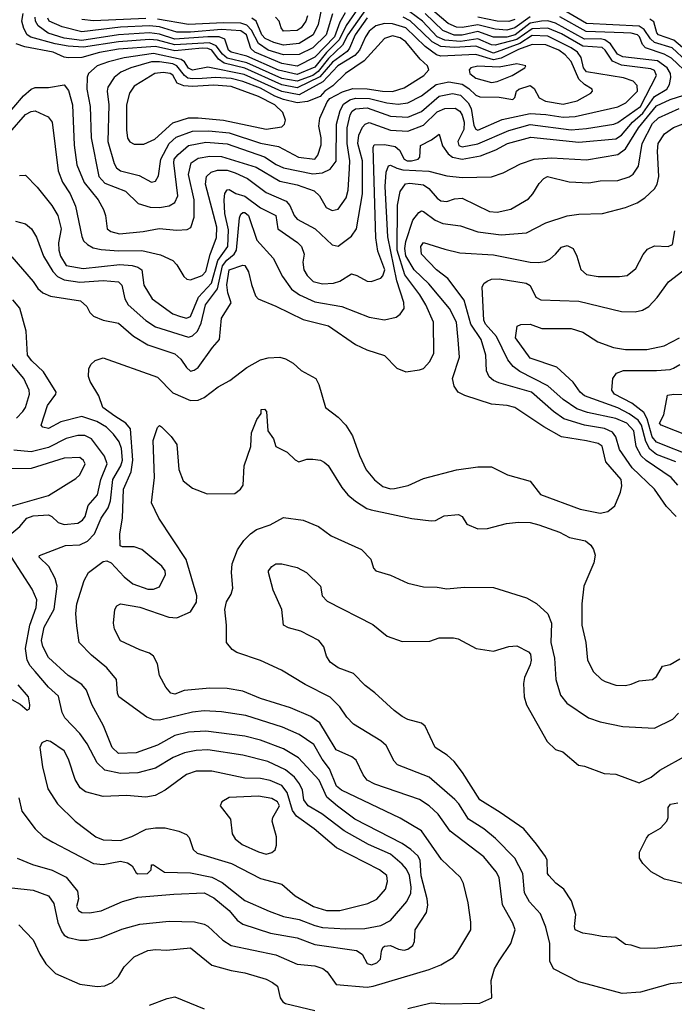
# Model space of a CAD drawing. Extents: x 501367 to 657802, y 482273 to 547541.
# Tile 102 of 256: x 551746 to 555117, y 502992 to 508063. Entities that reach past the tile are written whole.
import ezdxf

# ---------------------------------------------------------------- set-up
doc = ezdxf.new("R2010")
doc.units = 0

msp = doc.modelspace()

# ---------------------------------------------------------------- linework, layer by layer
at = {"layer": '0CON20XD'}
for points in [[(553535, 508125.8), (553436, 507985), (553408.3, 507931.7), (553336.7, 507863.2), (553282.9, 507795), (553255, 507775.4), (553175, 507746.8), (553095, 507760.6), (552915, 507841.1), (552815, 507864.7), (552789.8, 507885), (552757.7, 507927.7), (552722.8, 507942.8), (552545, 507933), (552455, 507956.8), (552415, 507960.1), (552255, 507947.9), (552075, 507921), (551995.8, 507925.8), (551928.3, 507938.2), (551802.5, 507972.5), (551784.7, 507985), (551767.4, 508017.4), (551756.7, 508055), (551764.4, 508095)], [(553501.2, 508138.8), (553427.5, 508032.5), (553390.9, 507959.1), (553326.5, 507893.4), (553265, 507817.6), (553175, 507780.9), (553077.9, 507802.1), (552915, 507874.5), (552835, 507895.5), (552821.2, 507905), (552803, 507963), (552773.8, 507973.8), (552715.1, 507975.1), (552545, 507963), (552465, 507988.7), (552415, 507995.5), (552255, 507984.9), (552065, 507956.1), (551975, 507968), (551892.6, 507992.6), (551841, 508031), (551826.8, 508055), (551826.1, 508075)], [(553306.1, 508155), (553282.5, 508037.5), (553256.8, 507985), (553185, 507940.3), (553105, 507931.1), (553055, 507944.4), (553010.5, 507965), (552992.6, 507985), (552964.3, 508054.3), (552940.7, 508070.7)], [(554375, 508078.1), (554295, 508021.5), (554255, 508008.8), (554195, 508013.4), (554105, 508036.9), (554025, 508021.9), (553995, 508024), (553952.5, 508042.5), (553850, 508130)], [(555179.4, 507849.4), (555105, 507917.6), (555014.5, 507944.5), (554993.3, 507963.3), (554961.9, 508011.9), (554935, 508029.5), (554665, 508043.5), (554545, 508112.7)], [(551615, 507496.2), (551765, 507671.1), (551805, 507704.7), (551825, 507712.7), (551895, 507714), (551975, 507726.5), (551997.9, 507697.9), (552017.8, 507625), (552026.2, 507416.2), (552040.5, 507315), (552078.1, 507225), (552149.6, 507135), (552177.5, 507085), (552187.9, 507055), (552196.9, 506985), (552215, 506972), (552259.1, 506959.1), (552381.2, 506971.2), (552463.5, 506986.5), (552555, 506979.6), (552607.9, 506982.1), (552627.4, 506992.6), (552644.7, 507045.3), (552643.5, 507135), (552614.8, 507265.2), (552629.6, 507325), (552665, 507349), (552725, 507360.5), (552785, 507357.3), (552962.9, 507302.9), (553085, 507230.6), (553175, 507212.2), (553261.7, 507181.7), (553289.6, 507155), (553324.7, 507094.7), (553355, 507080.4), (553385, 507087.5), (553426.4, 507145), (553436.4, 507185), (553443.7, 507296.3), (553445.8, 507335), (553432.3, 507425), (553432.3, 507505), (553448.1, 507571.9), (553458.7, 507591.3), (553475, 507603.6), (553535, 507608.7), (553655, 507565.5), (553745, 507560.9), (553815, 507590.4), (553905, 507668.4), (553975, 507682.5), (554015, 507673.5), (554054.9, 507634.9), (554070, 507605), (554085, 507517.9), (554095, 507499.5), (554105, 507494.4), (554231, 507549), (554375, 507579.1), (554455, 507574.2), (554545, 507560.2), (554606.7, 507563.3), (554825, 507614.3), (554867.8, 507635), (554926.7, 507695), (554925, 507722.9), (554905, 507746.7), (554855, 507763.6), (554665, 507794.3), (554649.7, 507815), (554637.4, 507867.4), (554618.4, 507895), (554585, 507917.8), (554465, 507978.5), (554385, 507980.5), (554320.4, 507939.6), (554185, 507890.5), (554095, 507926.8), (553985, 507919.2), (553914, 507924), (553869.3, 507949.3), (553819, 507999), (553756.3, 508056.3), (553721.3, 508075)], [(551695, 507481.8), (551775, 507574.2), (551805, 507590.5), (551825, 507594.1), (551891.7, 507561.7), (551912.2, 507535), (551944.2, 507285), (551965.9, 507225.9), (552005, 507166.5), (552032.7, 507102.7), (552065, 506945.8), (552075, 506924.4), (552094.2, 506904.2), (552125, 506888.4), (552165, 506879.5), (552255, 506871.5), (552375, 506873.9), (552471, 506851), (552535, 506822.1), (552555, 506800), (552590.2, 506740.2), (552606.9, 506726.9), (552625, 506723.3), (552685, 506745.3), (552704.9, 506765.1), (552727.1, 506852.9), (552759.5, 506940.5), (552760.4, 506995), (552702.2, 507215), (552707.2, 507255), (552732.2, 507277.8), (552765, 507287.1), (552815, 507288.2), (552855, 507274.8), (552918.2, 507245), (553015, 507173.3), (553118.3, 507128.3), (553136.6, 507106.6), (553158.4, 507055), (553175, 507034.8), (553267.9, 506985), (553355, 506902.5), (553385, 506896.5), (553455, 506947.5), (553480, 506985), (553511.3, 507165), (553511.4, 507335), (553486.6, 507425), (553492.2, 507467.8), (553510.7, 507509.3), (553525.2, 507524.8), (553545, 507532.6), (553655, 507494.4), (553745, 507489), (553825, 507519.4), (553895, 507588.5), (553934.3, 507605.7), (553987.4, 507607.4), (554012.1, 507592.1), (554025, 507571.1), (554035.1, 507535.1), (554032.7, 507497.3), (554001.3, 507435), (554007.6, 507415), (554025, 507407.5), (554105, 507423.2), (554265, 507492.4), (554375, 507523), (554585, 507495.1), (554665, 507501.6), (554805, 507525.2), (554825, 507533.3), (554942.4, 507615), (555025.2, 507775), (555015, 507800.3), (554995, 507809.8), (554845, 507828.2), (554798.4, 507848.4), (554761.3, 507905), (554745, 507919.1), (554645, 507927.1), (554535, 507989.9), (554465, 508019.2), (554385, 508015.4), (554305, 507959.9), (554195, 507931.3), (554175, 507932.7), (554105, 507964.5), (554015, 507950.5), (553935, 507956.4), (553894.7, 507974.7), (553820.7, 508055), (553755, 508102.7)], [(553535, 508072.7), (553473.3, 507985), (553444.6, 507915.4), (553431.7, 507898.3), (553356.9, 507843.1), (553292.2, 507767.8), (553175, 507712.4), (553095, 507727.4), (552905, 507813.6), (552798.4, 507838.4), (552769, 507859), (552735.1, 507905), (552715, 507913.6), (552685, 507916), (552545, 507902), (552445, 507924.2), (552255, 507910.2), (552156.4, 507893.6), (552065, 507868.5), (551995, 507865.8), (551975, 507868.8), (551918.1, 507895), (551772.8, 507922.8), (551727.9, 507937.9)], [(551745, 507260), (551775, 507261.2), (551835, 507200.6), (551912.1, 507105), (551942.9, 507055), (551958.7, 506985), (551946.5, 506913.5), (551946.9, 506875), (551955.6, 506845), (551985, 506796.9), (552071.9, 506781.9), (552261.4, 506801.4), (552325, 506797.5), (552355, 506788.8), (552375.5, 506775), (552384.6, 506695), (552427.5, 506625), (552535, 506547.3), (552574.7, 506534.7), (552605, 506525.4), (552625, 506534.6), (552666.9, 506633.1), (552734.1, 506705), (552766.9, 506823.1), (552817.4, 506895), (552820.9, 506980.9), (552801.7, 507065), (552798.3, 507135), (552802.6, 507167.4), (552815, 507187.3), (552825, 507188.8), (552858.2, 507168.2), (552905, 507153.4), (552985, 507094.3), (553064.4, 507055), (553075.6, 506985), (553176, 506916), (553197.1, 506895), (553210.4, 506855), (553204.6, 506814.6), (553208.5, 506775), (553226.4, 506745), (553257.1, 506715), (553305, 506702), (553362.5, 506705), (553393.6, 506716.4), (553455, 506754.5), (553481.4, 506745), (553535, 506715.5), (553555, 506714.4), (553605, 506731.9), (553616.1, 506743.9), (553626.1, 506773.9), (553590.3, 506870.3), (553579.4, 506939.4), (553566.7, 507405), (553571.7, 507418.3), (553625, 507419.6), (553679.2, 507409.2), (553701.4, 507391.4), (553725, 507344.3), (553740.6, 507335), (553763.8, 507335), (553797.1, 507345), (553805.7, 507355), (553810, 507415), (553866.6, 507443.4), (553905, 507472.5), (553922.2, 507412.2), (553951.8, 507371.8), (553975, 507354.8), (554025, 507343.8), (554119.2, 507360.8), (554198.2, 507391.8), (554258.5, 507425), (554377.9, 507457.9), (554625, 507431.1), (554815, 507448.8), (554845, 507468.7), (554901.8, 507535), (554955, 507580.7), (555015, 507666.9), (555077.5, 507705), (555091.2, 507728.8), (555099.1, 507765), (555096.4, 507785), (555079.6, 507815), (555030.5, 507850.5), (554851.4, 507871.4), (554823.9, 507885), (554788.5, 507938.5), (554758.6, 507958.6), (554735, 507964), (554655, 507963.1), (554505, 508045.3), (554465, 508057.5), (554432.2, 508055), (554375, 508044.6), (554297.1, 507985), (554255, 507972.5), (554185, 507973.2), (554105, 508001.5), (554025, 507983), (553983.5, 507983.5), (553925, 508006.2), (553833.7, 508093.7)], [(553421.8, 508098.2), (553395, 508049.5), (553366.5, 507975), (553265, 507869.9), (553175, 507823.4), (553095, 507836.5), (552956.3, 507895), (552935.2, 507915), (552913.3, 507985), (552885, 508004.5), (552785, 508012.7), (552625, 507998.8), (552555, 507998.8), (552465.5, 508025.5), (552415, 508031.7), (552265, 508023.6), (552065, 507999.4), (551963.8, 508026.2), (551898.4, 508055), (551890.6, 508070.6)], [(552395, 508068.9), (552126.7, 508056.7), (552065, 508063)], [(553357.2, 508092.8), (553324.8, 507985), (553255, 507918.3), (553185, 507883.1), (553105, 507881.5), (553025, 507906.1), (552975, 507940.6), (552939.3, 508009.3), (552914.8, 508034.8), (552885, 508044.5), (552795, 508046.6), (552615, 508038.7), (552455, 508064.9)], [(553227.5, 508082.5), (553220, 508055), (553195, 508021.2), (553175, 508006.3), (553105, 508004.2), (553091.4, 508021.4), (553082.1, 508055), (553063.1, 508075)], [(554295, 508064), (554265, 508053.5), (554204.9, 508055.1), (554105, 508074.9)], [(555195.8, 507775), (555102.4, 507865), (555064, 507885), (554967.8, 507917.8), (554953, 507935), (554937.5, 507975), (554926.3, 507985), (554895, 507993.9), (554854.9, 507994.9), (554662.6, 508002.6), (554526.7, 508076.7)], [(555213.9, 507873.9), (555115, 507957.2), (555034.7, 507985), (555026.7, 507995), (555011.7, 508051.7), (554990.5, 508065)], [(552465, 507096.1), (552515, 507104.2), (552545, 507121.8), (552559.4, 507155), (552539.4, 507325), (552542.1, 507345), (552561.1, 507368.9), (552615.4, 507415), (552705, 507432.3), (552815, 507423.2), (553006.2, 507356.2), (553066.6, 507316.6), (553105, 507299), (553255, 507269.3), (553305, 507273.4), (553345, 507292.2), (553375.7, 507334.3), (553377.1, 507525), (553396.6, 507595), (553412.9, 507627.1), (553445, 507650.5), (553475, 507657.8), (553546.5, 507656.5), (553635.6, 507634.4), (553695, 507628), (553745, 507635.2), (553815, 507671.3), (553891, 507729), (553955, 507742.6), (554025, 507731), (554058.7, 507708.7), (554095, 507673.8), (554115, 507664.8), (554214.5, 507664.5), (554285, 507651.2), (554295, 507662.5), (554303.5, 507695), (554315.5, 507705), (554375, 507723), (554395, 507708.8), (554420.8, 507660.8), (554452.8, 507642.8), (554545, 507628.4), (554615.6, 507645), (554686.9, 507685), (554695.4, 507695), (554693.8, 507705), (554655, 507728.1), (554625, 507756), (554585, 507847.1), (554555, 507882.4), (554521.7, 507905), (554455, 507933.9), (554385, 507934.2), (554315, 507908.8), (554225, 507864.3), (554185, 507855.3), (554095, 507884), (553915, 507874.8), (553892.3, 507882.3), (553833.9, 507923.9), (553735, 508020.3), (553665, 508041.1), (553625, 508042.6), (553579.7, 508030.3), (553545, 508002.9), (553526.1, 507975), (553496, 507905), (553472.4, 507877.6), (553383.4, 507825), (553306.7, 507743.3), (553185, 507675.3), (553095, 507692.8), (552901, 507781), (552715, 507817.6), (552635, 507803.2), (552615, 507813.7), (552595.1, 507845.1), (552577.5, 507857.5), (552435, 507888.7), (552283.3, 507866.7), (552203.9, 507846.1), (552145, 507824.3), (552100, 507785), (552094.1, 507765.9), (552092.4, 507705), (552108.7, 507615), (552114.3, 507455), (552153.4, 507255), (552185, 507221), (552289.9, 507179.9), (552356.6, 507116.6), (552416.9, 507096.9), (552465, 507096.1)], [(552425, 507225.6), (552445, 507231.4), (552461.1, 507258.9), (552472.6, 507345), (552515.8, 507424.2), (552552.3, 507457.7), (552635, 507488.5), (552719.3, 507490.7), (552825, 507479.9), (552985, 507427), (553079.2, 507409.2), (553182, 507355), (553265, 507344.7), (553280.4, 507365), (553297.7, 507417.7), (553297.9, 507455), (553286.6, 507515), (553290.9, 507555), (553329.8, 507640.2), (553343.1, 507656.9), (553408.4, 507691.6), (553462, 507708), (553535, 507706), (553613.9, 507693.9), (553665, 507692.8), (553725, 507711.1), (553826.4, 507775), (553852.5, 507805), (553846.4, 507825), (553808.7, 507858.7), (553735, 507947.8), (553705, 507968.4), (553665, 507978.7), (553624.5, 507965), (553518.9, 507851.1), (553423.9, 507785), (553357.9, 507722.1), (553316.7, 507695), (553293.1, 507666.9), (553228.6, 507641.4), (553175, 507635.1), (553105, 507651), (553059.2, 507669.2), (552985, 507710.4), (552895, 507744.5), (552835, 507759.2), (552755.1, 507765.1), (552685, 507760.6), (552635, 507757.3), (552612.1, 507762.1), (552594.3, 507775), (552555, 507824.4), (552535, 507835.1), (552465, 507846.1), (552425, 507845.6), (552318.5, 507815), (552266.8, 507793.2), (552232.1, 507765), (552199.6, 507715), (552196, 507695), (552205.2, 507625), (552199.7, 507435), (552232.2, 507322.2), (552245, 507300.4), (552265, 507283.5), (552360.3, 507260.3), (552425, 507225.6)], [(554175, 507738.9), (554205, 507744.3), (554282.5, 507775), (554346.2, 507815), (554352.5, 507825), (554306, 507836), (554215, 507818.5), (554105, 507823.4), (554069.2, 507815), (554060, 507805), (554063.6, 507785), (554095, 507762.2), (554175, 507738.9)], [(552335, 507422.1), (552385, 507422.3), (552442.5, 507447.5), (552535, 507531.1), (552615, 507556.7), (552665, 507557.7), (552794.8, 507545.2), (553015, 507498.1), (553095, 507510.8), (553109.2, 507525), (553114.7, 507545), (553101.1, 507585), (553060, 507625), (552975, 507666.6), (552835, 507718), (552745, 507726.2), (552635, 507718.5), (552591.2, 507721.2), (552556.2, 507736.2), (552535, 507777.1), (552520.8, 507785), (552485, 507790.2), (552441.4, 507785), (552375, 507743.8), (552335, 507720), (552311.7, 507685), (552295.2, 507624.8), (552296.2, 507496.2), (552301.7, 507451.7), (552312.9, 507432.9), (552335, 507422.1)], [(551724.7, 507024.7), (551775, 507011.5), (551805.8, 506985.8), (551832.3, 506942.3), (551867.9, 506845), (551916, 506766), (551940.1, 506740.1), (551975, 506722.3), (552055, 506711), (552175, 506719.4), (552255, 506712.1), (552272.6, 506695), (552286.6, 506625), (552303.9, 506595), (552395, 506513.4), (552445, 506480.2), (552615, 506427.1), (552635, 506434.2), (552661.5, 506458.5), (552680.7, 506499.3), (552703.3, 506595), (552763.8, 506676.2), (552790.1, 506795), (552812.1, 506825), (552850.6, 506855), (552862.2, 506875), (552878.3, 507041.7), (552885, 507060.8), (552895, 507069.2), (552905, 507069.8), (552924.2, 507055), (552966.9, 506926.9), (553050.9, 506835), (553099.7, 506739.7), (553145.5, 506675.5), (553186.4, 506646.4), (553265, 506609.2), (553404.8, 506584.8), (553545, 506531.5), (553625, 506517.1), (553685, 506531.1), (553705, 506545.7), (553725.5, 506575), (553724.5, 506605.5), (553687.9, 506717.9), (553640.8, 506945), (553627.1, 507202.9), (553632.1, 507277.9), (553645, 507309.2), (553655, 507313.3), (553687.2, 507297.2), (553719.5, 507289.5), (553852.7, 507282.7), (553945, 507259.4), (554025, 507250.2), (554175, 507253.1), (554235.3, 507274.7), (554325, 507321.1), (554395, 507344.1), (554485, 507351.9), (554665, 507340.2), (554825, 507367.7), (554865, 507397.5), (554933.1, 507505), (555025, 507619.4), (555095, 507651.7), (555197.9, 507685)], [(551705, 506841.4), (551814.5, 506715), (551838.9, 506678.9), (551865.8, 506655.8), (551905, 506639.7), (552059.2, 506615), (552092.2, 506585), (552106.9, 506555), (552126.7, 506536.7), (552175, 506515.4), (552255, 506499.2), (552332.5, 506432.5), (552405, 506388.2), (552545, 506341.8), (552576.2, 506315), (552605, 506271.9), (552625, 506253.1), (552645, 506257.1), (552665, 506270.8), (552738.6, 506375), (552774.5, 506415.5), (552785.5, 506525), (552834.2, 506605), (552816.8, 506656.8), (552813.3, 506696.7), (552825, 506775.2), (552895, 506798.5), (552905, 506796.9), (552924.5, 506765), (552939.3, 506699.3), (552960.6, 506640.6), (552974.3, 506624.3), (553065, 506587.5), (553205, 506518.5), (553336.7, 506486.7), (553475, 506390.8), (553533.1, 506363.1), (553624.1, 506334.1), (553688.3, 506268.3), (553735, 506250), (553805, 506258.9), (553825, 506266.7), (553858.3, 506301.7), (553878.2, 506345), (553876.7, 506505), (553837.3, 506595), (553806.2, 506646.2), (553728.5, 506748.5), (553690.2, 506875), (553691.7, 507108.3), (553705, 507177.1), (553732.6, 507217.4), (553755, 507221.6), (553825, 507211.9), (553852.5, 507192.5), (553895, 507143.4), (553915, 507130.6), (553945, 507126.5), (553985, 507140.7), (554025, 507143.9), (554165, 507075.6), (554205, 507070.9), (554275, 507087.5), (554365, 507140.5), (554388.9, 507165), (554420.5, 507219.5), (554444.8, 507245.2), (554463.8, 507255), (554575, 507228.2), (554677.1, 507222.9), (554735, 507232.5), (554825, 507235.3), (554885, 507253.6), (554905, 507266.9), (554931.6, 507308.4), (554951.3, 507425), (555005, 507528.1), (555035, 507557.8), (555142.5, 507605)], [(551705, 503592.7), (551815, 503580.3), (551895, 503550), (551921.5, 503511.5), (551942.7, 503412.7), (551963.1, 503365), (551975, 503348.8), (551995, 503336.9), (552055, 503322.5), (552092.7, 503322.7), (552165, 503336.5), (552271.7, 503378.3), (552365, 503404.7), (552515, 503420.3), (552646.4, 503416.4), (552695, 503405.4), (552714.7, 503394.7), (552791.7, 503321.7), (552835, 503295.3), (553065, 503247.1), (553175, 503199.4), (553265, 503190), (553306.7, 503176.7), (553329.7, 503159.7), (553376, 503095), (553535, 503081.2), (553565.4, 503085.4), (553855, 503170.8), (553914.2, 503195), (553977.3, 503232.7), (553996.5, 503255), (554068.1, 503375), (554069.5, 503415), (554055.6, 503514.4), (554030.5, 503615), (554015.6, 503645), (553917.9, 503737.9), (553815, 503886.2), (553705, 503950.7), (553402.5, 504095), (553377.8, 504115), (553341.6, 504205), (553303.2, 504255), (553260.1, 504330.1), (553185, 504382.2), (553099.1, 504419.1), (552909.7, 504479.7), (552785, 504498.4), (552695, 504503.7), (552635, 504496.7), (552465, 504455.4), (552435, 504456.4), (552400.5, 504470.5), (552256.7, 504575), (552249.5, 504595), (552244.5, 504665), (552194.5, 504725), (552115, 504790), (552052.9, 504855), (552039.5, 504940.5), (552035.4, 505005), (552039.6, 505055), (552078.2, 505175), (552100, 505215), (552175, 505272.5), (552195, 505276.2), (552216.1, 505266.1), (552283.5, 505193.5), (552327.9, 505157.9), (552405, 505130.5), (552435, 505129.7), (552465, 505141.8), (552495.8, 505205), (552494.7, 505225), (552478.2, 505248.2), (552375, 505334.7), (552335, 505348.8), (552275, 505348.8), (552264, 505354), (552260.8, 505415), (552275.9, 505495), (552280.4, 505645), (552320, 505735), (552328.6, 505795), (552315.8, 505955), (552292, 505985), (552235, 506021.3), (552174.6, 506065), (552153.8, 506125), (552109, 506199), (552099.7, 506225), (552101.5, 506265), (552112.9, 506287.1), (552135, 506307.5), (552175, 506322.1), (552455, 506222.1), (552535, 506141.2), (552625, 506101.1), (552665, 506103.6), (552695, 506117.5), (552768.1, 506171.9), (552827.5, 506205), (552915, 506270.9), (552985, 506311.1), (553025, 506320.9), (553085, 506324.6), (553115, 506316.4), (553153.3, 506293.3), (553195, 506255.8), (553270, 506215), (553286, 506184), (553320, 506065), (553386, 506015), (553425, 505974), (553459.7, 505919.7), (553495, 505817.5), (553530, 505745), (553572.2, 505692.2), (553615, 505658.4), (553655, 505646.9), (553675, 505648.6), (553746.7, 505663.3), (553825, 505700), (553995, 505744.5), (554105, 505760.5), (554175, 505759.5), (554258.2, 505718.2), (554375, 505686.7), (554428.2, 505618.2), (554632.5, 505542.5), (554735, 505521.7), (554775, 505530), (554810.6, 505559.4), (554839.8, 505630.2), (554847, 505663), (554842.4, 505695), (554763.8, 505785), (554745, 505866.8), (554725, 505880), (554665, 505893.9), (554535, 505914.1), (554445.6, 505965.6), (554295.7, 506065.7), (554256.2, 506076.2), (554175, 506082.3), (554037.4, 506127.4), (554004.4, 506145), (553982.5, 506175), (553973.8, 506215), (554010.7, 506325), (554003.7, 506413.7), (553995.2, 506505), (553959.2, 506575), (553852.7, 506702.7), (553777.6, 506775), (553735, 506846.9), (553729.6, 506885), (553735, 506920.9), (553769.5, 507030.5), (553801.1, 507068.9), (553815, 507078.1), (553825, 507075.6), (553885, 507030.8), (553925, 507013.1), (554015, 507000.7), (554105, 506970), (554225, 506955.2), (554355.3, 506964.7), (554455, 507017.2), (554565, 507051.8), (554625, 507060.4), (554746.1, 507063.9), (554865, 507095.3), (554925, 507119.3), (554965.6, 507144.4), (555015, 507192.1), (555028.9, 507215), (555037, 507255), (555030.2, 507385), (555034.2, 507425), (555065.6, 507474.4), (555112.7, 507507.3), (555185, 507535.2)], [(555126.2, 505505), (555076.4, 505555), (555015, 505644.5), (554899.2, 505755), (554835, 505849.6), (554814.8, 505914.8), (554798.1, 505938.1), (554756.9, 505956.9), (554654, 505974), (554547.9, 506007.9), (554495, 506044.2), (554381.2, 506145), (554212.9, 506192.9), (554185.3, 506205.3), (554164.1, 506224.1), (554149.1, 506255), (554145.3, 506335), (554121.6, 506415), (554068.4, 506495), (554035, 506619.1), (553950.6, 506730.6), (553892.1, 506775), (553815, 506856), (553811.8, 506895), (553825, 506914.4), (553935, 506881.5), (554011.4, 506861.4), (554185, 506852.2), (554374.7, 506814.7), (554415, 506812.9), (554452, 506818), (554475, 506828.9), (554505, 506854.4), (554535, 506891.9), (554565, 506899.4), (554595, 506884.2), (554615.4, 506845.4), (554635, 506776), (554665, 506750.5), (554725, 506740.5), (554835, 506739.4), (554874.4, 506745.6), (554919.3, 506780.7), (554955.8, 506854.2), (554979.4, 506880.6), (555015, 506898.6), (555085, 506894.4), (555106.5, 506905), (555118.9, 506975)], [(555134.7, 505665), (555099.7, 505705), (554972.1, 505792.1), (554946.5, 505816.5), (554919.4, 505865), (554907.8, 505945), (554871.9, 505985), (554815, 506009.1), (554669.6, 506039.6), (554615, 506059.2), (554545, 506106.2), (554465, 506176.6), (554321.4, 506251.4), (554286.5, 506276.5), (554260.2, 506310.2), (554201.6, 506431.6), (554145.2, 506495), (554136.5, 506515), (554126.4, 506685), (554135.3, 506704.7), (554153.4, 506716.6), (554175, 506726.5), (554215, 506728.6), (554354, 506705), (554375, 506694), (554403.3, 506633.3), (554429.7, 506619.7), (554625, 506612.7), (554845, 506559.2), (554915, 506557.9), (554953.3, 506566.7), (554985, 506585.6), (555028.1, 506631.9), (555087.6, 506712.4), (555160.2, 506769.8)], [(551732, 503745), (551811.9, 503711.9), (551912.2, 503682.2), (551985, 503646.2), (552043.8, 503575), (552048.5, 503535), (552038.1, 503495), (552048, 503475), (552065, 503465.7), (552105, 503463.5), (552165, 503473.1), (552275, 503520.9), (552355, 503543.1), (552539.6, 503559.6), (552695, 503565.9), (552745, 503541.3), (552825, 503475.3), (552865.5, 503425), (552895.6, 503405), (553038.1, 503358.1), (553174.7, 503334.7), (553265, 503299.5), (553479.6, 503269.6), (553510, 503250), (553535, 503202.5), (553557.5, 503195), (553585, 503205.6), (553604.3, 503225), (553608.6, 503265), (553616.2, 503285), (553625, 503290.8), (553655, 503295.5), (553696.6, 503276.6), (553725, 503271.1), (553745, 503275.5), (553770.6, 503295), (553779.4, 503315), (553781.4, 503375), (553840.5, 503465), (553848, 503502), (553844.6, 503535), (553813.8, 503653.8), (553807.9, 503735), (553796.2, 503756.2), (553760.2, 503790.2), (553715, 503820.8), (553471.8, 503945), (553383.1, 504013.1), (553328.1, 504058.1), (553287.1, 504147.1), (553182.2, 504262.2), (553105, 504307.3), (552985, 504353.2), (552905, 504373.8), (552705, 504398.8), (552615, 504393.3), (552545, 504375.8), (552455, 504327.1), (552345, 504287.1), (552255, 504283.7), (552221.5, 504315), (552176.9, 504426.9), (552116.9, 504536.9), (552090.1, 504610.1), (552065, 504638.8), (551995.2, 504685.2), (551895, 504778.8), (551864.5, 504834.5), (551858.9, 504865), (551871.3, 504935), (551923.5, 505026.5), (551938.4, 505145), (551929.2, 505185), (551896.2, 505246.2), (551846.7, 505295), (551847, 505303), (551981.2, 505355), (552055, 505358.2), (552095, 505377.2), (552131.1, 505415), (552165.2, 505495), (552201.1, 505548.9), (552214, 505585), (552224.6, 505695), (552267.3, 505765), (552274.9, 505795), (552270, 505855), (552258.5, 505888.5), (552228.9, 505928.9), (552192, 505965), (552142.7, 505992.7), (552065, 506018.8), (551957.6, 505992.4), (551895, 505957.9), (551865, 505964.4), (551855.8, 505975), (551888.7, 506075), (551931.9, 506135), (551933.1, 506145), (551869.1, 506249.1), (551808.8, 506305), (551785.3, 506335.3), (551778.7, 506458.7), (551747, 506577), (551710.1, 506620.1)], [(555125, 505785.5), (555025, 505824.3), (554990.9, 505850.9), (554970, 505890), (554947.8, 505975), (554930.1, 506000.1), (554885, 506032.1), (554825, 506063.3), (554655, 506125.8), (554632.5, 506145), (554596.6, 506196.6), (554512.5, 506272.5), (554375, 506319.3), (554298.2, 506425), (554307.5, 506485), (554326.4, 506493.6), (554375, 506495.5), (554435, 506472.2), (554585, 506471.9), (554645, 506453.1), (554723.4, 506403.4), (554803.3, 506375), (554864.6, 506364.6), (554974.6, 506364.6), (555065, 506383.6), (555144, 506425)], [(551728.8, 506011.2), (551762.6, 506045), (551775.2, 506065), (551796.8, 506135), (551794.2, 506155), (551766.8, 506215), (551705, 506288.3)], [(555215, 505811), (555025, 505886.9), (555003.5, 505915), (554976.8, 506006.8), (554959.4, 506039.4), (554897.3, 506087.3), (554808.8, 506135), (554795.3, 506155), (554799.6, 506215), (554818.5, 506241.5), (554855, 506256.7), (554934.2, 506255.8), (555025, 506255.7), (555095, 506260.8), (555112.5, 506267.5), (555145, 506287.2)], [(555196.6, 505916.6), (555048.8, 505975), (555041.2, 505985), (555062.6, 506027.4), (555081.7, 506128.3), (555115, 506134), (555163, 506133)], [(552937.5, 505905), (552940, 505935), (552966.4, 506003.6), (552990, 506035), (552990, 506055), (553007, 506057), (553017.5, 506045), (553023.3, 505945), (553053.3, 505905), (553064.1, 505864.1), (553123.8, 505835), (553165, 505796), (553183.6, 505786.4), (553225, 505800), (553255, 505800), (553295, 505794.2), (553314.5, 505784.5), (553335, 505766), (553404.1, 505654.1), (553436, 505616), (553475, 505583.1), (553534, 505545), (553555, 505537.8), (553765, 505493.3), (553865, 505481.2), (553887, 505483), (553932.4, 505507.6), (554005, 505514.2), (554024, 505505), (554048.8, 505465), (554105, 505441.1), (554155, 505442.2), (554251.7, 505468.3), (554315, 505474.4), (554375, 505473.1), (554419.5, 505460.5), (554525, 505424.3), (554576.6, 505396.6), (554658.6, 505378.6), (554687.2, 505357.2), (554701.4, 505335), (554708.9, 505305), (554701.9, 505265), (554650, 505145), (554640, 505055), (554640, 504945), (554661.4, 504855), (554669.2, 504765), (554701.2, 504705), (554741.2, 504665), (554760, 504655), (554815, 504635.7), (554865, 504634.3), (554895, 504640), (554935, 504658), (555005, 504664), (555025, 504680), (555055.9, 504734.1), (555095, 504742.5), (555145, 504770.8)], [(553745, 502971.1), (553865, 503000), (553935, 502994.3), (554115, 502998.6), (554176.7, 503025), (554173.5, 503115), (554191.4, 503175), (554215, 503216), (554274.3, 503305), (554296.4, 503375), (554285, 503410), (554232.2, 503505), (554214.6, 503645), (554199.6, 503675), (554135, 503751.2), (553963.1, 503883.1), (553900.7, 503970.7), (553855, 504013.8), (553805, 504046.2), (553574.2, 504125), (553535.7, 504145.7), (553514.4, 504174.4), (553479, 504249), (553456.4, 504266.4), (553375, 504302.7), (553325, 504384.5), (553290.9, 504440.9), (553245, 504474), (553139.6, 504519.6), (552985, 504567.2), (552895, 504604.6), (552815, 504618.9), (552725, 504620.4), (552592, 504608), (552545, 504589.4), (552524, 504595), (552499.2, 504625), (552466, 504685), (552456, 504745), (552434, 504785), (552415, 504800.8), (552365, 504816.9), (552265, 504864.2), (552234.6, 504924.6), (552229.5, 504955), (552235.7, 505025), (552245.6, 505044.4), (552265, 505054.2), (552365, 505037.5), (552514.3, 504985.7), (552555, 504982.5), (552625, 505012.9), (552656.6, 505063.4), (552658.6, 505095), (552603.2, 505283.2), (552462.9, 505495), (552424.5, 505574.5), (552439.5, 505705), (552433.3, 505895), (552455, 505962.5), (552465, 505972.5), (552475.9, 505965.9), (552525.8, 505915.8), (552554.4, 505875), (552565.6, 505745.6), (552588.3, 505688.3), (552635, 505650), (552710.5, 505620.5), (552853, 505623), (552883.3, 505645), (552896.2, 505665), (552901.2, 505765), (552936.2, 505865), (552937.5, 505905)], [(551705, 505418.1), (551747.3, 505452.7), (551782.2, 505495), (551815, 505508.4), (551895, 505512.6), (551911.8, 505505), (551943.8, 505473.8), (551975, 505462.4), (552045, 505470), (552070, 505485), (552082.4, 505505), (552099.1, 505560.9), (552145.9, 505615), (552162.8, 505695), (552196, 505775), (552182.6, 505815), (552114.8, 505904.8), (552081.9, 505921.9), (552045, 505922.2), (551985, 505905.7), (551895, 505859.6), (551805, 505837.1), (551716.5, 505846.5)], [(551702.2, 505557.8), (551895, 505612.7), (552035, 505700.6), (552055, 505719.2), (552083.5, 505775), (552075, 505793.1), (552055, 505807.3), (551975, 505805.3), (551805, 505752.2), (551705, 505749.8)], [(555165.5, 503104.5), (555095, 503097.1), (554943.3, 503055), (554847.9, 503047.9), (554625, 503108.5), (554494.2, 503175), (554475.6, 503215), (554475.8, 503305.8), (554455, 503390), (554427.7, 503457.7), (554370.5, 503520.5), (554346, 503566), (554337.3, 503665), (554295.2, 503745.2), (554196.3, 503846.3), (554135, 503896), (554057.1, 503945), (554007.8, 504025), (553986.9, 504046.9), (553855, 504162.2), (553691.4, 504225), (553673.9, 504243.9), (553633.5, 504325), (553605, 504348.8), (553465, 504435.6), (553430.8, 504470.8), (553394.4, 504524.4), (553345, 504573.5), (553215, 504638.8), (553093.3, 504713.3), (552985, 504763.1), (552863.7, 504803.7), (552839.5, 504819.5), (552810, 504855), (552810.9, 504945), (552801.6, 505025), (552811.6, 505065), (552834.7, 505105), (552843.2, 505135), (552835.8, 505215), (552840.1, 505259.9), (552867.6, 505332.4), (552900.1, 505379.9), (552934.8, 505415.2), (552965, 505436.6), (553035, 505461.3), (553105, 505498.9), (553205, 505484.5), (553285, 505453.1), (553350, 505405), (553506, 505335), (553553.8, 505285), (553568.3, 505238.3), (553580, 505225), (553655, 505201.5), (553745, 505160.8), (553825, 505141.4), (553895, 505140), (553945, 505131.1), (554035, 505140.6), (554185, 505138.6), (554355, 505085.6), (554406.9, 505056.9), (554465, 505002.2), (554484.7, 504955), (554481.3, 504855), (554500, 504775), (554506.1, 504665), (554530.8, 504585), (554563.6, 504543.6), (554675, 504468.1), (554735, 504446.2), (554852.2, 504422.2), (555015, 504414.6), (555108.8, 504461.2), (555138.8, 504491.2)], [(551741.3, 504055), (551757.2, 503987.2), (551825.5, 503895), (551866.8, 503856.8), (551916.3, 503826.3), (552126.6, 503716.6), (552175, 503712.4), (552265, 503728.6), (552300.8, 503720.8), (552324.6, 503704.6), (552345, 503670), (552355, 503663.5), (552403.3, 503665), (552422.5, 503685), (552425, 503710), (552435, 503710), (552492.3, 503672.3), (552625, 503668.4), (552735, 503647.5), (552789.1, 503619.1), (552905, 503526.1), (553031.2, 503471.2), (553104.1, 503444.1), (553185, 503428.3), (553265, 503397.4), (553305, 503388.4), (553425, 503380.2), (553523.4, 503383.4), (553605, 503398.8), (553655, 503424.1), (553739.2, 503520.8), (553759.5, 503565), (553761.3, 503595), (553752.5, 503655), (553737.5, 503687.5), (553714.5, 503714.5), (553654.6, 503765), (553541.8, 503815), (553416.1, 503885), (553302.5, 503972.5), (553231.2, 504015), (553209.6, 504045), (553202.3, 504095), (553186.8, 504126.8), (553161.4, 504161.4), (553115, 504199.5), (553023, 504243), (552895, 504275.8), (552715, 504302.3), (552655, 504299.2), (552595, 504287.5), (552536.7, 504263.3), (552445, 504208.1), (552355, 504183.4), (552265, 504180.6), (552185, 504198.7), (552144, 504235), (552092.7, 504332.7), (552055, 504387.3), (551977.5, 504467.5), (551964.3, 504495), (551945, 504578.9), (551894.7, 504625), (551825, 504706.5), (551799.2, 504735), (551783.6, 504763.6), (551776.2, 504823.8), (551798.9, 504945), (551831.2, 505035), (551833.4, 505075), (551810.8, 505130.8), (551702.9, 505295)], [(555163.4, 503296.6), (555015, 503280), (554940.5, 503280.5), (554895, 503296.7), (554865, 503300), (554815, 503336.2), (554745, 503340.8), (554692.1, 503352.1), (554645, 503358.1), (554605.8, 503375.8), (554602.3, 503392.3), (554608.9, 503455), (554587.5, 503525), (554547.1, 503585), (554506.3, 503616.3), (554470, 503655), (554464.5, 503665), (554461.4, 503735), (554453, 503753), (554407.6, 503817.6), (554341.4, 503895), (554220.4, 503980.4), (554115, 504045.6), (554025.9, 504185.9), (553982.7, 504242.7), (553947.1, 504275), (553885.8, 504315), (553834.4, 504425), (553815, 504439.5), (553745, 504458.6), (553716, 504475), (553674.6, 504504.6), (553575, 504596.9), (553525, 504634.4), (553465, 504695.7), (553385, 504725.6), (553345, 504754.2), (553325.8, 504785), (553312.7, 504832.7), (553286.7, 504865), (553193, 504913), (553130.3, 504930.3), (553103.8, 504945), (553096, 505025), (553051.4, 505125), (553026.7, 505215), (553026.7, 505225), (553044.1, 505245.9), (553065, 505260), (553095, 505260), (553175, 505240.8), (553223.3, 505215), (553294, 505145), (553304, 505095), (553328.3, 505068.3), (553565, 504948), (553638.3, 504888.3), (553715, 504860), (553857.5, 504862.5), (553905, 504880), (553979.5, 504879.5), (554003.9, 504873.9), (554095.9, 504824.1), (554185, 504810), (554265, 504834.2), (554305, 504838), (554365, 504808), (554376.2, 504795), (554380, 504765), (554375, 504740), (554344.6, 504675.4), (554340.5, 504645), (554343.3, 504575), (554355.7, 504535), (554461.2, 504345), (554505, 504303.8), (554542.3, 504292.3), (554624.1, 504224.1), (554655, 504218.8), (554755, 504181.2), (554815, 504178), (554935, 504133.3), (554997.4, 504162.6), (555041.7, 504198.3), (555183.8, 504276.2)], [(551705, 504561.5), (551748.1, 504538.1), (551785, 504507.5), (551797, 504513), (551798.8, 504535), (551790.8, 504575), (551738, 504638)], [(553395, 503474.7), (553539.2, 503510.8), (553585, 503534.4), (553629.5, 503585), (553639.5, 503625), (553636.5, 503655), (553598.9, 503685), (553377.2, 503797.2), (553262.7, 503895), (553170.8, 503960.8), (553150.8, 503990.8), (553123.2, 504083.2), (553095, 504118.9), (553035, 504143.9), (552985, 504155.3), (552905, 504156.2), (552735, 504192.7), (552655, 504192), (552605, 504176.1), (552495, 504095.6), (552442.6, 504067.4), (552395, 504058.1), (552295, 504067.1), (552175, 504061.5), (552085, 504086), (552057, 504107), (552030.7, 504150.7), (551997.1, 504255), (551975, 504297.5), (551905, 504345.7), (551885, 504350), (551860.5, 504339.5), (551850, 504315), (551863.3, 504215), (551891.4, 504101.4), (551940, 504025), (552032, 503935), (552137.5, 503855), (552175, 503839.2), (552265, 503836), (552324, 503856), (552396.3, 503893.7), (552445, 503901.1), (552495, 503900.5), (552565, 503884.5), (552605, 503866.7), (552618.8, 503851.2), (552638.7, 503788.7), (552660.5, 503770.5), (552836.9, 503716.9), (552985, 503639.3), (553095, 503610.9), (553165, 503551.5), (553258, 503495), (553325, 503476), (553395, 503474.7)], [(553015, 503766.2), (553045, 503773.3), (553062.1, 503787.9), (553068.2, 503811.8), (553067.7, 503855), (553045.3, 503935), (553049.7, 503955), (553082.9, 504015), (553073.9, 504035), (553045, 504052.1), (552975, 504063.8), (552825, 504057.8), (552786.5, 504035), (552778.2, 504015), (552831.8, 503945), (552840.2, 503870.2), (552854.7, 503844.7), (552891.1, 503815), (552975, 503776.7), (553015, 503766.2)], [(555175, 503611.5), (555066.8, 503636.8), (554996.7, 503675), (554955, 503716.7), (554936.7, 503745), (554936.7, 503775), (554973, 503847), (554986.2, 503865), (555045, 503900), (555078.1, 503935), (555085.7, 503955), (555085.8, 504005), (555096.6, 504023.4), (555135, 504028.9)], [(551740.6, 503400.6), (551815, 503324), (551849.7, 503249.7), (551880.4, 503200.4), (551930.7, 503150.7), (552055, 503095.5), (552144.6, 503084.6), (552185, 503086.5), (552222, 503105), (552255, 503136.2), (552284, 503185), (552335, 503236), (552405, 503268.6), (552445.8, 503274.2), (552501.3, 503271.3), (552625, 503282.9), (552735, 503193.5), (552835, 503166.4), (552905, 503154.5), (553015, 503121.5), (553048, 503105), (553073.8, 503085), (553087.5, 503025), (553100, 503005), (553115, 502995.7), (553265, 502960)], [(552415, 502987.5), (552505, 503021.5), (552545, 503030), (552695, 502968.1)]]:
    msp.add_lwpolyline(points, dxfattribs=at)

doc.saveas('drawing.dxf')
